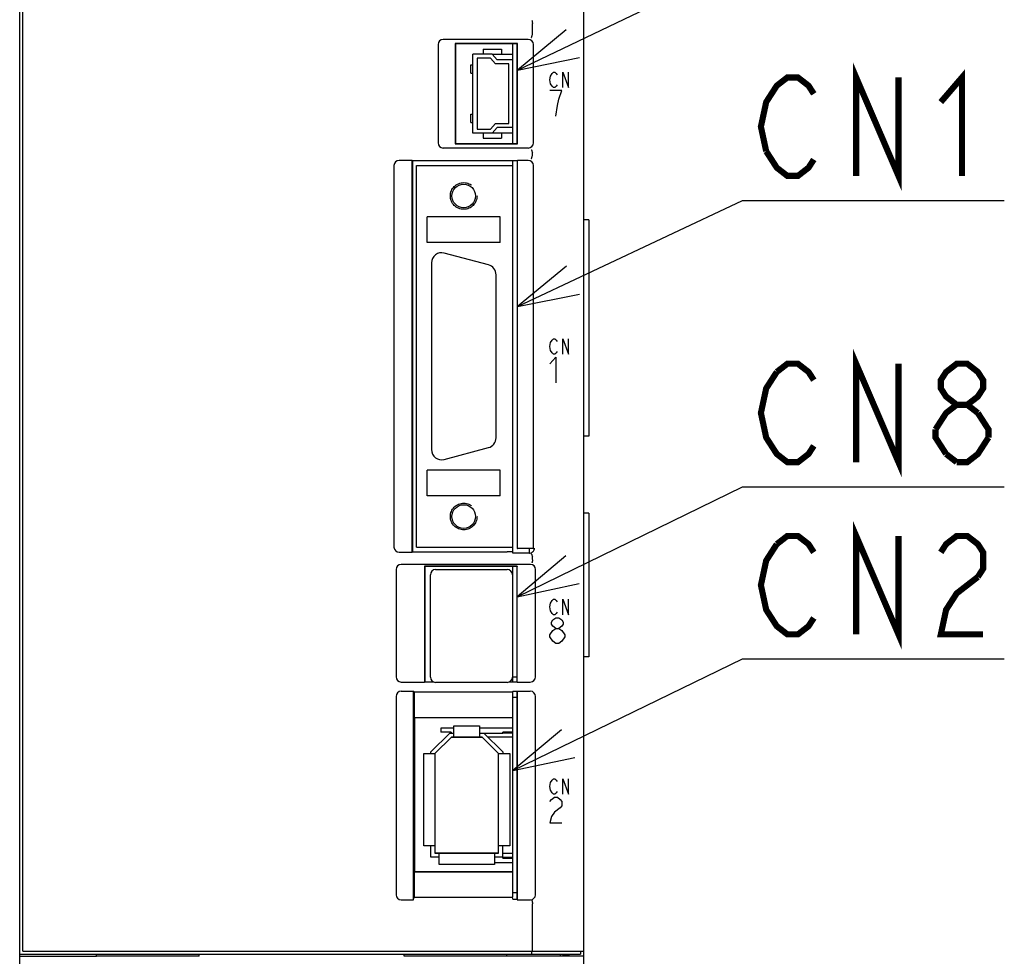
# Model space of a CAD drawing. Header units: millimetres. Extents: x 92 to 1223, y 92 to 847.
# Tile 19 of 41: x 715 to 811, y 493 to 584. Entities that reach past the tile are written whole.
import ezdxf

# ---------------------------------------------------------------- set-up
doc = ezdxf.new("R2010")
doc.units = ezdxf.units.MM
doc.header["$LTSCALE"] = 69.3
doc.linetypes.add('HIDDEN', pattern=[0.2, 0.1, -0.1])
doc.layers.get('0').update_dxf_attribs({"linetype": 'CONTINUOUS'})
for name, color, linetype in [('ALL_AXIS', 7, 'CONTINUOUS'), ('ALL_CURVE', 7, 'CONTINUOUS'), ('ALL_FEATURES', 7, 'CONTINUOUS'), ('ALL_NOTE', 7, 'CONTINUOUS'), ('DEFAULT_2', 8, 'HIDDEN')]:
    doc.layers.add(name, color=color, linetype=linetype)

msp = doc.modelspace()

# ---------------------------------------------------------------- linework, layer by layer
at = {"color": 7, "linetype": 'CONTINUOUS'}
for p, q in [((761.0769, 580.75), (763.1, 580.75)), ((763.1, 573.05), (761.0769, 573.05)), ((757.35, 515.05), (756.08, 515.05)), ((763.1, 515.05), (759.85, 515.05)), ((763.1, 514.65), (762.1, 514.65)), ((763.1, 514.55), (762.1, 514.55)), ((762.1, 502.45), (763.1, 502.45)), ((762.1, 502.35), (763.1, 502.35)), ((761.3, 501.95), (763.1, 501.95))]:
    msp.add_line(p, q, dxfattribs=at)
at = {"layer": 'ALL_AXIS', "color": 7, "linetype": 'CONTINUOUS'}
for p, q in [((715.3, 493.3), (715.3, 655)), ((770, 493.3), (770, 634.3883)), ((763.1, 580.2), (763.1, 581.75)), ((763.1, 572.05), (763.1, 573.6)), ((763.1, 569.9), (763.1, 570.36)), ((760.7088, 560.2137), (756.4088, 561.3659)), ((755.15, 560.4), (755.15, 542.2)), ((761.45, 543.3522), (761.45, 559.2478)), ((756.4088, 541.2341), (760.7088, 542.3863)), ((763.1, 532.1), (763.1, 532.7)), ((764.7, 532.1), (764.7, 532.5436)), ((755.55, 530.5), (762.55, 530.5)), ((763.1, 519.55), (763.1, 530.8)), ((755.05, 520), (755.05, 530)), ((763.05, 530), (763.05, 520)), ((763.1, 529.905), (763.05, 529.905)), ((762.55, 519.5), (755.55, 519.5)), ((763.1, 520.095), (763.05, 520.095)), ((763.1, 520.05), (763.5, 520.05)), ((763.1, 499), (763.1, 518.6024)), ((763.1, 518.05), (763.5, 518.05)), ((763.1, 499), (763.5, 499)), ((765, 493.3), (765, 497.9179)), ((715, 493), (769.7, 493)), ((715.3, 493.3), (770, 493.3)), ((764.9422, 493), (764.9422, 493.3)), ((769.7, 493.3), (769.7, 493))]:
    msp.add_line(p, q, dxfattribs=at)
for centre, radius, start, end in [((756.15, 560.4), 1, 75, 180), ((760.45, 559.2478), 1, 0, 75), ((760.45, 543.3522), 1, 285, 360), ((756.15, 542.2), 1, 180, 285), ((755.55, 530), 0.5, 90, 180), ((762.55, 530), 0.5, 0, 90), ((755.55, 520), 0.5, 180, 270), ((762.55, 520), 0.5, 270, 360)]:
    msp.add_arc(centre, radius, start, end, dxfattribs=at)
at = {"layer": 'ALL_CURVE', "color": 4, "linetype": 'CONTINUOUS'}
for p, q in [((766.9142, 578.875), (767.0534, 579)), ((767.0534, 579), (767.1927, 579)), ((767.1927, 579), (767.332, 578.875)), ((767.9587, 577.5), (767.9587, 579)), ((767.9587, 579), (768.5158, 577.5)), ((768.5158, 577.5), (768.5158, 579)), ((766.7052, 578.25), (766.7749, 578.625)), ((766.7749, 577.875), (766.7052, 578.25)), ((766.7749, 578.625), (766.9142, 578.875)), ((767.332, 578.875), (767.4016, 578.75)), ((767.8658, 577.2), (766.7052, 577.2)), ((766.9142, 577.625), (766.7749, 577.875)), ((767.0534, 577.5), (766.9142, 577.625)), ((767.1927, 577.5), (767.0534, 577.5)), ((767.332, 577.625), (767.1927, 577.5)), ((767.4016, 577.75), (767.332, 577.625)), ((767.5757, 576.3667), (767.8658, 577.2)), ((767.4306, 575.7417), (767.5757, 576.3667)), ((767.2855, 574.7), (767.4306, 575.7417)), ((766.7052, 552.25), (766.7749, 552.625)), ((766.7749, 551.875), (766.7052, 552.25)), ((766.7749, 552.625), (766.9142, 552.875)), ((766.9142, 552.875), (767.0534, 553)), ((767.0534, 553), (767.1927, 553)), ((767.1927, 553), (767.332, 552.875)), ((767.332, 552.875), (767.4016, 552.75)), ((767.9587, 551.5), (767.9587, 553)), ((767.9587, 553), (768.5158, 551.5)), ((768.5158, 551.5), (768.5158, 553)), ((766.7052, 550.575), (767.2855, 551.2)), ((766.9142, 551.625), (766.7749, 551.875)), ((767.0534, 551.5), (766.9142, 551.625)), ((767.1927, 551.5), (767.0534, 551.5)), ((767.332, 551.625), (767.1927, 551.5)), ((767.2855, 551.2), (767.2855, 548.7)), ((767.4016, 551.75), (767.332, 551.625)), ((766.7052, 526.85), (766.7749, 527.225)), ((766.7749, 527.225), (766.9142, 527.475)), ((766.9142, 527.475), (767.0534, 527.6)), ((767.0534, 527.6), (767.1927, 527.6)), ((767.1927, 527.6), (767.332, 527.475)), ((767.332, 527.475), (767.4016, 527.35)), ((767.9587, 527.6), (768.5158, 526.1)), ((767.9587, 526.1), (767.9587, 527.6)), ((768.5158, 526.1), (768.5158, 527.6)), ((766.7749, 526.475), (766.7052, 526.85)), ((766.9142, 526.225), (766.7749, 526.475)), ((767.0534, 526.1), (766.9142, 526.225)), ((767.332, 526.225), (767.1927, 526.1)), ((767.4016, 526.35), (767.332, 526.225)), ((766.8503, 525.3833), (766.9954, 525.5917)), ((766.8503, 525.175), (766.8503, 525.3833)), ((766.9954, 525.5917), (767.2855, 525.8)), ((767.1927, 526.1), (767.0534, 526.1)), ((767.2855, 525.8), (767.5757, 525.8)), ((767.5757, 525.8), (767.8658, 525.5917)), ((767.8658, 525.5917), (768.0109, 525.3833)), ((768.0109, 525.3833), (768.0109, 525.175)), ((766.7052, 524.1333), (766.9954, 524.55)), ((766.9954, 524.9667), (766.8503, 525.175)), ((767.2855, 524.7583), (766.9954, 524.9667)), ((766.9954, 524.55), (767.2855, 524.7583)), ((767.2855, 524.7583), (767.5757, 524.7583)), ((767.8658, 524.9667), (767.5757, 524.7583)), ((767.5757, 524.7583), (767.8658, 524.55)), ((768.0109, 525.175), (767.8658, 524.9667)), ((767.8658, 524.55), (768.156, 524.1333)), ((766.7052, 523.925), (766.7052, 524.1333)), ((766.9954, 523.5083), (766.7052, 523.925)), ((767.2855, 523.3), (766.9954, 523.5083)), ((767.5757, 523.3), (767.2855, 523.3)), ((767.8658, 523.5083), (767.5757, 523.3)), ((768.156, 523.925), (767.8658, 523.5083)), ((768.156, 524.1333), (768.156, 523.925)), ((766.7749, 509.725), (766.9142, 509.975)), ((766.9142, 509.975), (767.0534, 510.1)), ((767.0534, 510.1), (767.1927, 510.1)), ((767.1927, 510.1), (767.332, 509.975)), ((767.332, 509.975), (767.4016, 509.85)), ((767.9587, 510.1), (768.5158, 508.6)), ((767.9587, 508.6), (767.9587, 510.1)), ((768.5158, 508.6), (768.5158, 510.1)), ((766.7052, 509.35), (766.7749, 509.725)), ((766.7749, 508.975), (766.7052, 509.35)), ((766.9142, 508.725), (766.7749, 508.975)), ((766.7052, 507.8833), (766.8503, 508.0917)), ((766.8503, 508.0917), (767.1405, 508.3)), ((767.0534, 508.6), (766.9142, 508.725)), ((767.1927, 508.6), (767.0534, 508.6)), ((767.1405, 508.3), (767.4306, 508.3)), ((767.332, 508.725), (767.1927, 508.6)), ((767.4016, 508.85), (767.332, 508.725)), ((767.4306, 508.3), (767.7208, 508.0917)), ((767.7208, 508.0917), (767.8658, 507.8833)), ((767.7208, 507.2583), (767.1405, 506.8417)), ((767.8658, 507.4667), (767.7208, 507.2583)), ((767.8658, 507.8833), (767.8658, 507.4667)), ((766.8503, 506.425), (766.7052, 505.8)), ((767.1405, 506.8417), (766.8503, 506.425)), ((766.7052, 505.8), (767.8658, 505.8))]:
    msp.add_line(p, q, dxfattribs=at)
at = {"layer": 'ALL_CURVE', "color": 40, "linetype": 'CONTINUOUS'}
for p, q in [((755.5, 512.55), (757.1, 514.15)), ((757.1, 514.15), (760.1, 514.15)), ((760.1, 514.15), (761.7, 512.55)), ((755.5, 512.55), (755.5, 502.85)), ((761.7, 502.85), (761.7, 512.55)), ((761.7, 502.85), (755.5, 502.85))]:
    msp.add_line(p, q, dxfattribs=at)
at = {"layer": 'ALL_FEATURES', "color": 7, "linetype": 'CONTINUOUS'}
for p, q in [((715, 397.1745), (715, 655)), ((765, 582.683), (765, 583.7345)), ((764.6004, 582.2), (756.2996, 582.2)), ((755.8, 581.7004), (755.8, 572.0996)), ((757.4651, 581.7849), (757.4651, 572.0151)), ((763.5349, 581.7849), (757.4651, 581.7849)), ((757.4651, 581.7849), (757.5, 581.75)), ((757.5, 581.75), (757.5, 572.05)), ((763.5, 581.75), (757.5, 581.75)), ((760.2, 581.25), (760.2, 580.75)), ((760.2, 581.25), (762, 581.25)), ((762, 581.25), (762, 580.75)), ((763.5349, 581.7849), (763.5, 581.75)), ((763.5, 572.05), (763.5, 581.75)), ((763.5349, 572.0151), (763.5349, 581.7849)), ((765.1, 572.0996), (765.1, 581.7004)), ((759.2, 573.05), (759.2, 580.75)), ((761.0769, 580.75), (759.2, 580.75)), ((759.6, 580.35), (759.6, 573.45)), ((760.9, 580.35), (759.6, 580.35)), ((761.4, 579.8), (760.9, 580.35)), ((761.0769, 580.75), (761.5769, 580.2)), ((763.1, 580.2), (761.5769, 580.2)), ((763.1, 573.6), (763.1, 580.2)), ((759.01, 578.9), (759.01, 579.7)), ((759.01, 579.7), (759.2, 579.7)), ((762.7, 579.8), (761.4, 579.8)), ((762.7, 574), (762.7, 579.8)), ((759.01, 578.9), (759.2, 578.9)), ((759.01, 574.1), (759.01, 574.9)), ((759.01, 574.9), (759.2, 574.9)), ((759.01, 574.1), (759.2, 574.1)), ((759.6, 573.45), (760.9, 573.45)), ((760.9, 573.45), (761.4, 574)), ((761.5769, 573.6), (761.0769, 573.05)), ((761.4, 574), (762.7, 574)), ((763.1, 573.6), (761.5769, 573.6)), ((761.0769, 573.05), (759.2, 573.05)), ((760.2, 573.05), (760.2, 572.55)), ((760.2, 572.55), (762, 572.55)), ((762, 573.05), (762, 572.55)), ((764.6004, 571.6), (756.2996, 571.6)), ((757.4651, 572.0151), (757.5, 572.05)), ((757.4651, 572.0151), (763.5349, 572.0151)), ((757.5, 572.05), (763.5, 572.05)), ((763.5349, 572.0151), (763.5, 572.05)), ((753.2651, 570.4), (751.9996, 570.4)), ((753.2651, 532.2), (753.2651, 570.4)), ((753.2651, 570.4), (753.3, 570.36)), ((753.3, 570.36), (753.3, 532.24)), ((763.5, 570.36), (753.3, 570.36)), ((763.5, 570.36), (763.5349, 570.4)), ((763.5, 570.36), (763.5, 532.5611)), ((764.6004, 570.4), (763.5349, 570.4)), ((763.5349, 532.5436), (763.5349, 570.4)), ((765, 570.883), (765, 571.117)), ((751.5, 569.9004), (751.5, 532.6996)), ((753.7, 532.7), (753.7, 569.9)), ((753.7, 569.9), (763.1, 569.9)), ((763.1, 532.7), (763.1, 569.9)), ((765.1, 532.5436), (765.1, 569.9004)), ((754.75, 562.4), (754.75, 564.9)), ((761.85, 564.9), (754.75, 564.9)), ((761.85, 562.4), (761.85, 564.9)), ((770.5, 564.6), (770, 564.6)), ((770.5, 564.6), (770.5, 543.5)), ((761.85, 562.4), (754.75, 562.4)), ((770.5, 543.5), (770, 543.5)), ((761.85, 540.2), (754.75, 540.2)), ((754.75, 537.7), (754.75, 540.2)), ((761.85, 537.7), (761.85, 540.2)), ((761.85, 537.7), (754.75, 537.7)), ((770.5, 536), (770, 536)), ((770.5, 536), (770.5, 522)), ((751.9996, 532.2), (753.2651, 532.2)), ((753.2651, 532.2), (753.3, 532.24)), ((753.3, 532.24), (762.5389, 532.24)), ((753.7, 532.7), (763.1, 532.7)), ((763.0476, 532.22), (762.5389, 532.24)), ((763.0476, 532.22), (763.1, 532.1)), ((764.7004, 532.1), (763.1, 532.1)), ((763.5, 532.5611), (763.5349, 532.5436)), ((765.1, 532.5436), (763.5349, 532.5436)), ((765.1, 532.5436), (765.2, 532.5)), ((765.2, 532.5), (765.2, 532.5996)), ((764.8044, 531), (752.1956, 531)), ((765, 531.4655), (765, 531.717)), ((751.7, 530.5044), (751.7, 520.0315)), ((763.5175, 530.8175), (754.4825, 530.8175)), ((754.4825, 530.8175), (754.5, 530.8)), ((754.4825, 530.8175), (754.4825, 519.5325)), ((763.5, 530.8), (754.5, 530.8)), ((754.5, 530.8), (754.5, 519.55)), ((763.5175, 530.8175), (763.5, 530.8)), ((763.5, 519.55), (763.5, 530.8)), ((763.5175, 519.5325), (763.5175, 530.8175)), ((765.3, 520.0315), (765.3, 530.5044)), ((763.1, 528.735), (763.05, 528.735)), ((763.1, 527.855), (763.05, 527.855)), ((763.1, 525.32), (763.05, 525.32)), ((763.1, 524.68), (763.05, 524.68)), ((763.1, 522.145), (763.05, 522.145)), ((770.5, 522), (770, 522)), ((763.1, 521.265), (763.05, 521.265)), ((752.2033, 519.5325), (754.4825, 519.5325)), ((754.4825, 519.5325), (754.5, 519.55)), ((754.5, 519.55), (755.3634, 519.55)), ((762.7366, 519.55), (763.5, 519.55)), ((763.5175, 519.5325), (763.5, 519.55)), ((763.5175, 519.5325), (764.7967, 519.5325)), ((752.2033, 518.6373), (753.4127, 518.6373)), ((753.4127, 518.6373), (753.4825, 518.5675)), ((753.4127, 498.3), (753.4127, 518.6373)), ((753.4825, 518.5675), (763.0476, 518.5675)), ((753.4825, 518.5675), (753.4825, 516.0675)), ((763.0825, 518.6024), (763.0476, 518.5675)), ((763.0476, 518.5675), (763.0476, 516.0675)), ((763.4825, 518.6024), (763.0825, 518.6024)), ((763.4825, 518.6024), (763.5175, 518.6373)), ((763.5, 518.6198), (763.5, 498.3667)), ((763.5175, 518.6373), (764.7967, 518.6373)), ((763.5175, 498.3), (763.5175, 518.6373)), ((751.7, 518.1384), (751.7, 498.7967)), ((765.3, 498.7967), (765.3, 518.1384)), ((753.4825, 516.0675), (763.0476, 516.0675)), ((753.4825, 516.0675), (753.5, 516.05)), ((763.0302, 516.05), (753.5, 516.05)), ((753.5, 516.05), (753.5, 501.05)), ((763.0302, 516.05), (763.0476, 516.0675)), ((756.08, 515.05), (756.08, 514.65)), ((757.35, 515.25), (759.85, 515.25)), ((757.35, 514.15), (757.35, 515.25)), ((759.85, 515.25), (759.85, 514.15)), ((755.1, 512.7157), (756.9343, 514.55)), ((757.1, 514.15), (755.5, 512.55)), ((757.08, 514.65), (756.08, 514.65)), ((756.9343, 514.55), (757.35, 514.55)), ((757.08, 514.65), (757.08, 514.55)), ((760.1, 514.15), (757.1, 514.15)), ((759.85, 514.55), (762.1, 514.55)), ((761.7, 512.55), (760.1, 514.15)), ((760.2657, 514.55), (762.1, 512.7157)), ((763.1, 514.15), (760.6657, 514.15)), ((762.1, 514.55), (762.1, 514.65)), ((754.4, 512.55), (755.5, 512.55)), ((754.4, 503.55), (754.4, 512.55)), ((755.1, 512.55), (755.1, 512.7157)), ((755.5, 512.55), (755.5, 502.85)), ((761.7, 512.55), (762.8, 512.55)), ((761.7, 502.85), (761.7, 512.55)), ((762.1, 512.7157), (762.1, 512.55)), ((762.8, 512.55), (762.8, 503.55)), ((755.5, 503.55), (754.4, 503.55)), ((755.1, 502.45), (755.1, 503.55)), ((762.8, 503.55), (761.7, 503.55)), ((762.1, 502.35), (762.1, 503.55)), ((755.9, 502.45), (755.1, 502.45)), ((755.5, 502.85), (761.7, 502.85)), ((755.9, 501.75), (755.9, 502.85)), ((761.3, 502.85), (761.3, 501.75)), ((762.1, 502.45), (761.3, 502.45)), ((762.1, 502.85), (763.1, 502.85)), ((761.3, 501.75), (755.9, 501.75)), ((753.4825, 501.0325), (753.5, 501.05)), ((753.4825, 501.0325), (763.0476, 501.0325)), ((753.4825, 501.0325), (753.4825, 498.5667)), ((753.5, 501.05), (763.0302, 501.05)), ((763.0302, 501.05), (763.0476, 501.0325)), ((763.0476, 501.0325), (763.0476, 498.5667)), ((753.4127, 498.3), (753.4825, 498.5667)), ((753.4825, 498.5667), (763.0476, 498.5667)), ((763.1, 498.3667), (763.0476, 498.5667)), ((763.1, 498.3667), (763.5, 498.3667)), ((763.5, 498.3667), (763.5175, 498.3)), ((752.2, 498.3), (753.4127, 498.3)), ((763.5175, 498.3), (764.8, 498.3)), ((715, 492.8131), (722.5, 492.8131)), ((722.5, 492.8), (722.5, 493)), ((732.5, 492.8), (722.5, 492.8)), ((732.5, 492.8), (732.5, 493)), ((752.5, 492.8), (752.5, 493)), ((762.5, 492.8), (752.5, 492.8)), ((762.5, 492.8), (762.5, 493)), ((770, 492.8131), (762.5, 492.8131)), ((767.7, 493), (767.7, 492.8131)), ((768, 492.9406), (769.2605, 492.9847)), ((768, 492.8131), (768, 492.9406)), ((770, 406), (770, 493.3))]:
    msp.add_line(p, q, dxfattribs=at)
at = {"layer": 'ALL_FEATURES', "color": 1, "linetype": 'CONTINUOUS'}
for p, q in [((763.1, 580.2), (763.1, 581.75)), ((763.1, 572.05), (763.1, 573.6)), ((763.1, 569.9), (763.1, 570.36)), ((763.1, 532.1), (763.1, 532.7)), ((763.1, 519.55), (763.1, 530.8)), ((763.1, 500), (763.1, 518.6023))]:
    msp.add_line(p, q, dxfattribs=at)
at = {"layer": 'ALL_FEATURES', "color": 7, "linetype": 'CONTINUOUS'}
for centre in [(758.3, 566.93), (758.3, 535.67)]:
    msp.add_circle(centre, 1.154, dxfattribs=at)
for centre, major_axis, ratio, start_param, end_param in [((756.3004, 581.6996), (0.3541, -0.3541), 0.9984038, 2.3569932, 3.9261921), ((764.5996, 581.6996), (-0.3541, -0.3541), 0.9984038, 2.3569932, 3.9261921), ((756.3004, 572.1004), (-0.3541, -0.3541), 0.9984038, -0.7845994, 0.7845994), ((764.5996, 572.1004), (-0.3541, 0.3541), 0.9984038, 2.3569932, 3.9261921), ((752.0004, 569.8996), (0.3541, -0.3541), 0.9984038, 2.3569932, 3.9261921), ((764.5996, 569.8996), (0.3541, 0.3541), 0.9984038, -0.7845994, 0.7845994), ((752.0004, 532.7004), (0.3541, 0.3541), 0.9984038, 2.3569932, 3.9261921), ((752.2044, 530.4956), (0.3598, -0.3598), 0.9826827, 2.3649286, 3.9182567), ((764.7956, 530.4956), (-0.3598, -0.3598), 0.9826827, 2.3649286, 3.9182567), ((752.2044, 520.0326), (-0.5002, -0.0655), 0.9910796, -0.1290244, 1.4394653), ((764.7956, 520.0326), (-0.5002, 0.0655), 0.9910796, 1.7021273, 3.2706171), ((752.2044, 518.1372), (0.5002, -0.0655), 0.9910796, 1.7021273, 3.2706171), ((764.7956, 518.1372), (0.5002, 0.0655), 0.9910796, -0.1290244, 1.4394653), ((752.2044, 498.8011), (0.4522, 0.2261), 0.9890707, 2.6823263, 4.2443311), ((764.7956, 498.8011), (-0.4522, 0.2261), 0.9890707, 2.0388542, 3.600859)]:
    msp.add_ellipse(centre, major_axis=major_axis, ratio=ratio, start_param=start_param, end_param=end_param, dxfattribs=at)
for points, knots in [([(764.9422, 584.0347), (764.945, 584.0328), (764.9589, 584.0175), (764.9649, 583.9972), (764.9697, 583.9809)], [0, 0, 0, 0, 0.1646048, 1, 1, 1, 1]), ([(764.9697, 583.9809), (764.9799, 583.946), (764.9918, 583.8635), (765, 583.7809), (765, 583.7345)], [0, 0, 0, 0, 0.4396196, 1, 1, 1, 1]), ([(764.8848, 582.3793), (764.8958, 582.3799), (764.9189, 582.412), (764.9446, 582.4677), (764.974, 582.5568), (764.9902, 582.6239), (764.9977, 582.6605)], [0, 0, 0, 0, 0.1073238, 0.3245914, 0.6359839, 1, 1, 1, 1]), ([(764.8848, 571.4207), (764.8958, 571.4201), (764.919, 571.388), (764.9446, 571.3323), (764.974, 571.2432), (764.9902, 571.1761), (764.9977, 571.1395)], [0, 0, 0, 0, 0.1073356, 0.3245963, 0.6359865, 1, 1, 1, 1]), ([(764.8848, 570.5793), (764.8958, 570.5799), (764.919, 570.612), (764.9446, 570.6677), (764.974, 570.7568), (764.9901, 570.8239), (764.9977, 570.8605)], [0, 0, 0, 0, 0.1073825, 0.3246205, 0.6359995, 1, 1, 1, 1]), ([(764.7004, 532.1), (764.8129, 532.1), (764.9601, 532.1525), (765.0813, 532.2722), (765.1447, 532.3671), (765.1884, 532.4439), (765.1996, 532.5)], [0, 0, 0, 0, 0.4960912, 0.6219702, 0.7479081, 1, 1, 1, 1]), ([(764.8848, 532.0207), (764.8958, 532.0201), (764.919, 531.988), (764.9446, 531.9323), (764.974, 531.8432), (764.9901, 531.7761), (764.9977, 531.7395)], [0, 0, 0, 0, 0.1073925, 0.3246275, 0.6360031, 1, 1, 1, 1]), ([(765, 531.4627), (765, 531.3962), (764.9914, 531.3051), (764.9676, 531.2082), (764.9528, 531.1725), (764.9422, 531.1653)], [0, 0, 0, 0, 0.6508405, 0.8747197, 1, 1, 1, 1]), ([(764.9422, 498.2187), (764.9532, 498.2149), (764.9695, 498.1786), (764.9847, 498.1176), (764.9961, 498.0249), (765, 497.9564), (765, 497.9193)], [0, 0, 0, 0, 0.1127464, 0.3323519, 0.6411863, 1, 1, 1, 1])]:
    msp.add_open_spline(points, degree=3, knots=knots, dxfattribs=at)
for points in [[(764.9977, 582.6605), (764.9992, 582.6678), (765.0007, 582.6755), (764.9989, 582.6827)], [(765, 571.117), (765, 571.1244), (764.9999, 571.1323), (764.9967, 571.139)], [(764.9977, 570.8605), (764.9992, 570.8677), (765.0006, 570.8753), (764.9989, 570.8825)], [(765, 531.7173), (765, 531.7246), (764.9998, 531.7324), (764.9967, 531.739)]]:
    msp.add_open_spline(points, degree=3, dxfattribs=at)
at = {"layer": 'ALL_NOTE', "color": 2, "linetype": 'CONTINUOUS'}
for p, q in [((763.5349, 579.1942), (785.5, 589.7143)), ((763.5349, 556.1658), (785.5, 566.4851)), ((785.5, 566.4851), (786.25, 566.4851)), ((786.25, 566.4851), (811.018, 566.4851)), ((763.5175, 527.8448), (785.5, 538.5693)), ((785.5, 538.5693), (786.25, 538.5693)), ((786.25, 538.5693), (811.018, 538.5693)), ((763.1, 510.8921), (785.5, 521.7794)), ((785.5, 521.7794), (786.25, 521.7794)), ((786.25, 521.7794), (811.018, 521.7794))]:
    msp.add_line(p, q, dxfattribs=at)
for points in [[(768.2983, 583.1387), (763.5349, 579.1942), (769.5942, 580.4331)], [(768.3277, 560.0748), (763.5349, 556.1658), (769.6033, 557.3595)], [(768.2522, 531.8237), (763.5175, 527.8448), (769.5676, 529.1275)], [(767.8406, 514.864), (763.1, 510.8921), (769.1521, 512.1659)]]:
    msp.add_lwpolyline(points, dxfattribs=at)
at = {"layer": 'ALL_NOTE', "color": 2, "linetype": 'CONTINUOUS', "const_width": 0.6}
for points in [[(796.57, 568.8851), (796.57, 578.4851), (800.698, 568.8851), (800.698, 578.4851)], [(804.826, 576.085), (806.89, 578.4851), (806.89, 568.8851)], [(787.798, 571.2851), (787.282, 573.6851), (787.798, 576.085), (788.314, 576.8851), (788.83, 577.685), (789.862, 578.4851), (790.894, 578.4851), (791.926, 577.685), (792.442, 576.8851)], [(792.442, 570.4851), (791.926, 569.6851), (790.894, 568.8851), (789.862, 568.8851), (788.83, 569.6851), (787.798, 571.2851)], [(796.57, 540.9693), (796.57, 550.5693), (800.698, 540.9693), (800.698, 550.5693)], [(788.83, 549.7693), (789.862, 550.5693), (790.894, 550.5693), (791.926, 549.7693), (792.442, 548.9693)], [(806.374, 546.5693), (805.342, 547.3693), (804.826, 548.1693), (804.826, 548.9693), (805.342, 549.7693), (806.374, 550.5693), (807.406, 550.5693), (808.438, 549.7693), (808.954, 548.9693), (808.954, 548.1693), (808.438, 547.3693), (807.406, 546.5693)], [(792.442, 542.5693), (791.926, 541.7693), (790.894, 540.9693), (789.862, 540.9693), (788.83, 541.7693), (788.314, 542.5693), (787.798, 543.3693), (787.282, 545.7693), (787.798, 548.1693), (788.83, 549.7693)], [(804.31, 544.1693), (805.342, 545.7693), (806.374, 546.5693), (807.406, 546.5693), (808.438, 545.7693)], [(808.438, 545.7693), (809.47, 544.1693), (809.47, 543.3693)], [(805.342, 541.7693), (804.31, 543.3693), (804.31, 544.1693)], [(809.47, 543.3693), (808.438, 541.7693), (807.406, 540.9693), (806.374, 540.9693)], [(806.374, 540.9693), (805.342, 541.7693)], [(796.57, 524.1794), (796.57, 533.7794), (800.698, 524.1794), (800.698, 533.7794)], [(788.83, 532.9794), (789.862, 533.7794), (790.894, 533.7794), (791.926, 532.9794), (792.442, 532.1794)], [(804.826, 532.1794), (805.342, 532.9794), (806.374, 533.7794), (807.406, 533.7794), (808.438, 532.9794), (808.954, 532.1794), (808.954, 530.5794), (808.438, 529.7794)], [(792.442, 525.7794), (791.926, 524.9794), (790.894, 524.1794), (789.862, 524.1794), (788.83, 524.9794), (788.314, 525.7794), (787.798, 526.5794), (787.282, 528.9794), (787.798, 531.3794), (788.83, 532.9794)], [(808.438, 529.7794), (806.374, 528.1794), (805.342, 526.5794), (804.826, 524.1794), (808.954, 524.1794)]]:
    msp.add_lwpolyline(points, dxfattribs=at)
at = {"layer": 'DEFAULT_2', "color": 8, "linetype": 'HIDDEN'}
for centre in [(758.3, 566.93), (758.3, 535.67)]:
    msp.add_circle(centre, 1.3, dxfattribs=at)

doc.saveas('drawing.dxf')
